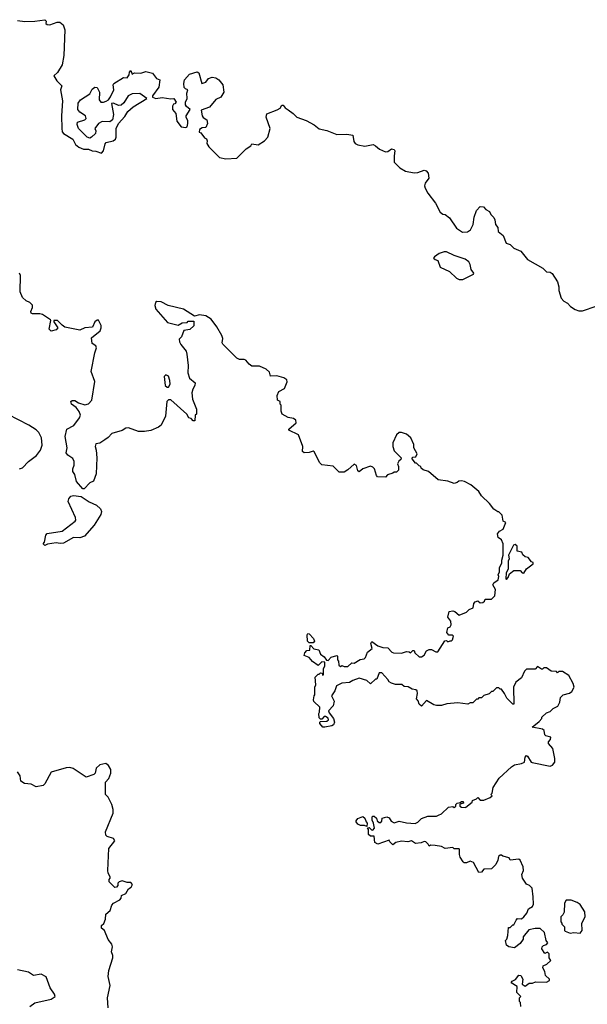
# Model space of a CAD drawing. Extents: x 2086813 to 2278017, y 548126 to 753336.
# Tile 80 of 256: x 2192813 to 2197363, y 591873 to 599766. Entities that reach past the tile are written whole.
import ezdxf

# ---------------------------------------------------------------- set-up
doc = ezdxf.new("R2010")
doc.units = 0

msp = doc.modelspace()

# ---------------------------------------------------------------- linework, layer by layer
at = {"layer": '0CON10XD'}
for points in [[(2192795, 599758.8), (2192855, 599752), (2192935, 599754.3), (2193015, 599766.2), (2193026.7, 599755), (2193023.8, 599735), (2193035, 599726.7), (2193055, 599726.2), (2193115, 599745.7), (2193135.7, 599745.7), (2193162, 599725), (2193175.9, 599685.9), (2193167.9, 599477.9), (2193154.4, 599405.6), (2193116.1, 599343.9), (2193087.5, 599315), (2193111.2, 599275), (2193150, 599235), (2193140.8, 599205), (2193155.5, 599114.5), (2193148.5, 598995), (2193150.5, 598895), (2193155, 598866.7), (2193164, 598855), (2193239.7, 598809.7), (2193261.2, 598765), (2193286.7, 598745), (2193325, 598729.2), (2193365, 598728), (2193395, 598714.2), (2193425, 598711.2), (2193470, 598695), (2193485.9, 598714.1), (2193498.3, 598771.7), (2193507, 598783), (2193563.9, 598796.1), (2193580.7, 598809.3), (2193586.7, 598825), (2193586.7, 598895), (2193606.2, 598935), (2193655, 598990)], [(2193655, 598990), (2193680.7, 599029.3), (2193722.6, 599067.4), (2193832.5, 599135), (2193775.7, 599175.7), (2193715, 599170.6), (2193683.8, 599156.2), (2193649.1, 599100.9), (2193628.1, 599081.9), (2193605, 599078.8), (2193565, 599098), (2193550, 599095), (2193564.4, 599005), (2193556.7, 598963.3), (2193535, 598948.1), (2193475, 598949.2), (2193445, 598933.8), (2193416.7, 598895), (2193422.5, 598875), (2193420, 598855), (2193390, 598825), (2193375, 598817.5), (2193353.9, 598823.9), (2193284.4, 598894.4), (2193273.3, 598925), (2193277.5, 598945), (2193335, 598963.8), (2193346.2, 598975), (2193340, 598995), (2193295, 599024), (2193278.9, 599045), (2193282, 599098), (2193301.2, 599125), (2193375, 599172), (2193395, 599210), (2193415, 599226.2), (2193435, 599222.5), (2193453.3, 599185), (2193450.8, 599125), (2193465, 599103.8), (2193485, 599103.8), (2193507.1, 599112.9), (2193525.7, 599124.3), (2193542.2, 599147.8), (2193567.1, 599205), (2193563.8, 599245), (2193568.8, 599255), (2193645, 599302.5), (2193675, 599300), (2193690, 599325), (2193692.5, 599345), (2193705, 599360), (2193715, 599330), (2193735, 599340), (2193785, 599337.5), (2193825, 599351.2), (2193877, 599337), (2193910, 599295), (2193937.5, 599285), (2193928, 599225), (2193877.5, 599155), (2193877.5, 599145), (2193905, 599133.8), (2193955, 599143.3), (2194025, 599132.5), (2194050, 599135), (2194067.5, 599105), (2194057, 599093), (2194045, 599090), (2194037, 599073), (2194037, 599047), (2194063.8, 599015), (2194074.1, 598954.1), (2194107, 598907), (2194145, 598903.3), (2194155, 598907.5), (2194162.5, 598935), (2194162, 598955), (2194146.7, 598985), (2194148.8, 598995), (2194180, 599045), (2194150.3, 599070.3), (2194143.6, 599083.6), (2194143.8, 599105), (2194155.8, 599135), (2194153.8, 599176.2), (2194160, 599205), (2194141.7, 599211.7), (2194132.5, 599222.5), (2194128, 599255), (2194134.2, 599285), (2194175, 599330.6), (2194235, 599348.8), (2194249.5, 599339.5), (2194273.6, 599253.6), (2194305.6, 599264.4), (2194325.7, 599294.3), (2194355, 599305.7), (2194385, 599300.9), (2194410.6, 599285), (2194440.6, 599245), (2194448.6, 599185), (2194425.4, 599144.6), (2194385, 599127.1), (2194335, 599065.7), (2194269.3, 599040.7), (2194275.7, 598995.7), (2194283.3, 598983.3), (2194312.5, 598962.5), (2194318.2, 598935), (2194305, 598903.3), (2194275, 598900), (2194255, 598886.7), (2194252.5, 598865), (2194265, 598860), (2194295, 598820), (2194310, 598810), (2194317.5, 598795), (2194312.5, 598775), (2194328.3, 598748.3), (2194415, 598662.5), (2194465, 598651.4), (2194553.9, 598656.1), (2194628.3, 598731.7), (2194667.5, 598755), (2194675, 598770), (2194725, 598763.3), (2194775, 598796.2), (2194802, 598825), (2194820, 598895), (2194788.8, 598985), (2194795, 599012.5), (2194876.9, 599043.1), (2194901.7, 599058.3), (2194915, 599080), (2194925, 599080), (2194940.5, 599060.5), (2194965, 599043.8), (2195005.4, 599015.4), (2195035, 598984.2), (2195109.3, 598959.3), (2195174.1, 598924.1), (2195215, 598891.2), (2195275, 598878.8), (2195355, 598846), (2195435, 598847.5), (2195485, 598840), (2195490.5, 598790.5), (2195503.7, 598773.7), (2195525, 598762.7), (2195578.9, 598751.1), (2195647.5, 598765), (2195666.3, 598756.3), (2195697.9, 598727.9), (2195745, 598706), (2195765, 598708.8), (2195795, 598730), (2195815, 598726), (2195820, 598715), (2195814.2, 598675), (2195816, 598625), (2195859.7, 598579.7), (2195905, 598552.5), (2195975, 598539.2), (2196005, 598542.5), (2196055, 598560), (2196072.5, 598555), (2196086.7, 598535), (2196093.3, 598495), (2196063.8, 598455), (2196058.8, 598435), (2196063.8, 598415), (2196086, 598375), (2196146.2, 598295), (2196185, 598223.3), (2196205, 598206.7), (2196225, 598203.3), (2196258, 598178), (2196314.3, 598094.3), (2196363, 598063), (2196404.1, 598065.9), (2196427.9, 598082.1), (2196448.6, 598125), (2196455.8, 598184.2), (2196474.3, 598235.7), (2196505, 598267.5), (2196530, 598265), (2196550, 598245), (2196579.3, 598229.3), (2196590, 598205), (2196615, 598180), (2196623, 598163), (2196627.5, 598125), (2196645, 598100), (2196648.3, 598068.3), (2196690, 598035), (2196712.5, 597975), (2196745, 597963.3), (2196775, 597936), (2196830.3, 597910.3), (2196885, 597843.8), (2197005.5, 597775.5), (2197035, 597746.2), (2197065, 597741.2), (2197081.2, 597731.2), (2197123.3, 597665), (2197133.8, 597625), (2197133.8, 597595), (2197154.1, 597534.1), (2197175, 597508.8), (2197203.8, 597493.8), (2197228.3, 597468.3), (2197265, 597443.3), (2197295, 597433.3), (2197325, 597433.3), (2197435, 597468.8)], [(2196365, 597683.8), (2196450, 597725), (2196452.5, 597735), (2196432.7, 597762.7), (2196425, 597802.5), (2196413.3, 597825), (2196385, 597846), (2196295, 597876.2), (2196235, 597906.2), (2196215, 597906.2), (2196175, 597893.3), (2196137.5, 597865), (2196130, 597855), (2196143, 597843), (2196166.4, 597836.4), (2196185, 597783.3), (2196257.3, 597747.3), (2196315, 597694), (2196335, 597683.8), (2196365, 597683.8)], [(2196031.7, 596171.7), (2196030, 596185), (2196015, 596190), (2195995, 596210), (2195985, 596210), (2195960, 596245), (2195961.7, 596258.3), (2195988.3, 596261.7), (2196000, 596285), (2195972.5, 596335), (2195971.7, 596361.7), (2195947.5, 596415), (2195913.6, 596443.6), (2195875, 596456.7), (2195854.1, 596455.9), (2195835, 596437.5), (2195803.3, 596375), (2195803.3, 596345), (2195815, 596310), (2195870, 596255), (2195868.3, 596241.7), (2195851.7, 596228.3), (2195842.5, 596205), (2195850, 596185), (2195850, 596155), (2195835, 596140), (2195815, 596140), (2195805, 596130), (2195761.7, 596118.3), (2195745, 596100), (2195681.7, 596101.7), (2195673, 596113), (2195657, 596167), (2195645, 596180), (2195625, 596187.5), (2195563, 596167), (2195535, 596142.5), (2195525, 596150), (2195513.6, 596193.6), (2195495, 596203.3), (2195445, 596157.5), (2195415, 596140), (2195375, 596140), (2195325, 596186.7), (2195235, 596197.5), (2195220, 596215), (2195175, 596302.5), (2195165, 596307.5), (2195135, 596297.5), (2195095, 596293.8), (2195080, 596305), (2195083.3, 596345), (2195048.3, 596438.3), (2194970, 596475), (2194970, 596485), (2195030, 596535), (2195027.5, 596555), (2195008.8, 596568.8), (2194965, 596577.5), (2194917.5, 596605), (2194908.3, 596628.3), (2194910, 596675), (2194900, 596685), (2194900, 596705), (2194880, 596715), (2194877.5, 596755), (2194890, 596785), (2194935, 596810), (2194957, 596863), (2194955, 596880), (2194930, 596895), (2194875, 596912.5), (2194825, 596910), (2194815, 596940), (2194790, 596965), (2194735, 596987.5), (2194675, 596990), (2194653.6, 597003.6), (2194625, 597037.5), (2194613, 597043), (2194575, 597043.3), (2194553.9, 597053.9), (2194442.5, 597165), (2194437.5, 597175), (2194440.7, 597210.7), (2194433.3, 597235), (2194393.6, 597303.6), (2194347.5, 597365), (2194305, 597393.3), (2194255, 597400), (2194215, 597390), (2194125.8, 597445.8), (2194004.2, 597474.2), (2193947.5, 597505), (2193912.3, 597507.7), (2193901.4, 597498.6), (2193896, 597475), (2193904.2, 597445), (2193999.3, 597339.3), (2194085, 597317.5), (2194115, 597337.5), (2194155, 597340), (2194165, 597350), (2194208.3, 597348.3), (2194208.3, 597311.7), (2194177, 597283), (2194130, 597275), (2194110, 597225), (2194092.5, 597205), (2194093.8, 597185), (2194105, 597162.5), (2194148.3, 597108.3), (2194153.8, 597085), (2194163.6, 596993.6), (2194160, 596935), (2194173.9, 596893.9), (2194220, 596855), (2194217.5, 596835), (2194200, 596805), (2194192.5, 596775), (2194197.5, 596725), (2194230, 596645), (2194230, 596605), (2194220, 596595), (2194218.3, 596551.7), (2194205, 596550), (2194188.3, 596568.3), (2194170, 596575), (2194152.5, 596605), (2194025, 596720), (2194005, 596720), (2193993.6, 596706.4), (2193981.7, 596588.3), (2193946.7, 596515), (2193925, 596500), (2193865, 596473.3), (2193815, 596466.2), (2193766.4, 596466.4), (2193685, 596493.8), (2193665, 596491.2), (2193635.9, 596474.1), (2193551.7, 596448.3), (2193523, 596417), (2193495, 596397.5), (2193455, 596372.5), (2193423.6, 596366.4), (2193417.5, 596345), (2193425.9, 596315.9), (2193430.6, 596255), (2193426, 596125), (2193405, 596067.5), (2193376.1, 596053.9), (2193330, 596005), (2193320, 596005), (2193267.5, 596065), (2193255, 596120), (2193240, 596145), (2193240, 596165), (2193251.2, 596195), (2193250.8, 596225), (2193239.8, 596249.8), (2193200, 596275), (2193186.2, 596295), (2193194.2, 596335), (2193176.9, 596425), (2193192.5, 596485), (2193246.6, 596513.4), (2193294.2, 596575), (2193300, 596595), (2193291.4, 596625), (2193265, 596658.8), (2193230, 596685), (2193223.8, 596705), (2193235, 596713.3), (2193255, 596713.3), (2193284.3, 596694.3), (2193335, 596679.2), (2193365, 596687.1), (2193390.6, 596715), (2193416.2, 596865), (2193387.5, 596945), (2193416.7, 597095), (2193430, 597135), (2193423, 597153), (2193395, 597170), (2193390, 597215), (2193457.3, 597272.7), (2193466, 597295), (2193465.8, 597314.2), (2193445, 597356.7), (2193435, 597356.7), (2193416.1, 597343.9), (2193397.7, 597302.3), (2193336.1, 597296.1), (2193295, 597276.7), (2193175, 597302), (2193155, 597318.8), (2193116.2, 597355), (2193087.5, 597355), (2193086.2, 597345), (2193120, 597295), (2193105, 597280), (2193065, 597270), (2193050, 597285), (2193063.3, 597355), (2193059.5, 597359.5), (2192995, 597402.5), (2192975, 597409.2), (2192915, 597408.8), (2192906.7, 597415), (2192901.7, 597428.3), (2192915, 597460), (2192915, 597477.5), (2192895, 597500), (2192865, 597512.5), (2192835, 597540), (2192817.5, 597585), (2192820, 597715), (2192812.5, 597735)], [(2194005, 596820), (2194020, 596845), (2194017.5, 596875), (2194005, 596910), (2193985, 596920), (2193972.5, 596905), (2193980, 596835), (2193995, 596820), (2194005, 596820)], [(2192812.5, 596165), (2192836.2, 596175), (2192885, 596223.8), (2192947.6, 596272.4), (2192981.2, 596315), (2192993.9, 596356.1), (2192987.5, 596415), (2192966.1, 596456.1), (2192945, 596477.5), (2192886.1, 596516.1), (2192721.7, 596601.7)], [(2196830, 591855), (2196827, 591887), (2196820, 591895), (2196820, 591925), (2196830, 591935), (2196798.3, 591968.3), (2196800, 592015), (2196752.5, 592045), (2196760.7, 592059.3), (2196787, 592073), (2196815, 592107.5), (2196830, 592105), (2196847.5, 592075), (2196840, 592035), (2196865, 592020), (2196898.3, 592041.7), (2196925, 592042.5), (2196947.5, 592052.5), (2197035, 592050), (2197060, 592065), (2197060, 592075), (2197027.5, 592105), (2197022.5, 592135), (2197007.5, 592165), (2197008.3, 592181.7), (2197040, 592195), (2197070, 592225), (2197057.5, 592245), (2197057.5, 592277.5), (2197045, 592290), (2197021.7, 592281.7), (2196998.3, 592318.3), (2197002.5, 592335), (2197012.5, 592345), (2197037, 592353), (2197047.5, 592365), (2197032.5, 592385), (2197018.8, 592448.8), (2196985, 592480), (2196945, 592480), (2196895, 592470), (2196850, 592415), (2196850, 592395), (2196825, 592360), (2196780, 592325), (2196733, 592333), (2196716.4, 592346.4), (2196707.5, 592385), (2196717.5, 592395), (2196727.5, 592425), (2196731.7, 592488.3), (2196745, 592490), (2196765, 592510), (2196775, 592510), (2196791.7, 592548.3), (2196805, 592560), (2196835, 592557.5), (2196855, 592574), (2196878.8, 592605), (2196890.7, 592639.3), (2196925, 592657.5), (2196932.5, 592675), (2196930, 592735), (2196920, 592805), (2196900, 592825), (2196877, 592837), (2196843.3, 592885), (2196837.5, 592915), (2196852.5, 592945), (2196850, 592975), (2196825, 593030), (2196815, 593037.5), (2196745, 593030), (2196737, 593047), (2196685, 593060), (2196675, 593070), (2196665, 593070), (2196651.7, 593058.3), (2196645, 593030), (2196630, 592995), (2196595, 592960), (2196535, 592957.5), (2196515, 592932.5), (2196495, 592930), (2196450.7, 593010.7), (2196425, 593020), (2196395, 593007.5), (2196375, 593007.5), (2196367.5, 593015), (2196343.6, 593053.6), (2196337.5, 593075), (2196340, 593115), (2196335, 593120), (2196295, 593120), (2196285, 593130), (2196225, 593122.5), (2196195, 593137.5), (2196145, 593147.5), (2196105, 593150), (2196095, 593140), (2196088.3, 593158.3), (2196070, 593175), (2196055, 593177.5), (2196031.7, 593168.3), (2195985, 593162.5), (2195955, 593182.5), (2195925, 593176.7), (2195875, 593181.2), (2195828.3, 593171.7), (2195805, 593152.5), (2195780, 593175), (2195775, 593190), (2195685, 593156.7), (2195660.5, 593170.5), (2195655, 593220), (2195625, 593222.5), (2195610, 593235), (2195610, 593275), (2195601.7, 593288.3), (2195615, 593290), (2195633, 593273), (2195645, 593270), (2195657.5, 593285), (2195650, 593325), (2195638.3, 593348.3), (2195637.5, 593375), (2195645, 593382.5), (2195655, 593382.5), (2195672.5, 593365), (2195680, 593345), (2195695, 593330), (2195708.3, 593331.7), (2195717.5, 593342.5), (2195720, 593365), (2195755, 593376.7), (2195775, 593367.5), (2195790.7, 593340.7), (2195815, 593327.5), (2195855, 593341.2), (2195915, 593327.5), (2195983, 593323), (2196005, 593332.5), (2196035, 593363.3), (2196085, 593382.5), (2196155, 593382.5), (2196171.7, 593388.3), (2196195, 593400), (2196250, 593455), (2196285, 593460), (2196295, 593450), (2196308.3, 593461.7), (2196310, 593475), (2196320, 593485), (2196345, 593490), (2196355, 593500), (2196368.3, 593498.3), (2196370, 593485), (2196341.7, 593478.3), (2196341.7, 593461.7), (2196355, 593452.5), (2196385, 593450), (2196390, 593455), (2196440, 593495), (2196441.7, 593508.3), (2196475, 593520), (2196485, 593530), (2196505, 593510), (2196535, 593510), (2196585, 593530), (2196600, 593545), (2196590, 593555), (2196600, 593565), (2196608.3, 593611.7), (2196657.5, 593685), (2196755, 593777.5), (2196778.3, 593791.7), (2196836.4, 593803.6), (2196860, 593815), (2196863.8, 593855), (2196875, 593867.5), (2196885, 593862.5), (2196912.5, 593815), (2196920.7, 593810.7), (2197065, 593783.3), (2197085, 593790), (2197102.5, 593815), (2197103.3, 593845), (2197086.7, 593925), (2197052.5, 593965), (2197053.3, 593976.7), (2197067.5, 593995), (2197070, 594015), (2197030, 594025), (2197023, 594033), (2197017, 594067), (2197005, 594080), (2196920, 594095), (2196978.3, 594141.7), (2197000, 594165), (2197000, 594175), (2197035, 594210), (2197065, 594220), (2197090, 594245), (2197126.4, 594263.6), (2197142.5, 594295), (2197148.3, 594331.7), (2197170, 594355), (2197221.7, 594368.3), (2197239.3, 594380.7), (2197257.5, 594415), (2197250, 594445), (2197215, 594510), (2197165, 594540), (2197135, 594540), (2197125, 594530), (2197115, 594540), (2197073, 594543), (2197035, 594570), (2197015, 594570), (2197005, 594560), (2196995, 594560), (2196965, 594580), (2196945, 594560), (2196875, 594560), (2196860, 594545), (2196835, 594490), (2196790, 594455), (2196772.5, 594415), (2196775, 594280), (2196765, 594280), (2196717, 594327), (2196700, 594365), (2196675, 594400), (2196665, 594400), (2196655, 594410), (2196635, 594410), (2196605, 594380), (2196595, 594380), (2196577, 594363), (2196535, 594350), (2196515, 594330), (2196495, 594330), (2196485, 594320), (2196475, 594320), (2196445, 594290), (2196425, 594290), (2196405, 594280), (2196325, 594290), (2196238.3, 594281.7), (2196195, 594267.5), (2196155, 594267.5), (2196133.3, 594273.3), (2196075, 594307.5), (2196035, 594262.5), (2196015, 594280), (2196007, 594307), (2195993, 594323), (2196002.5, 594365), (2196000, 594385), (2195990, 594395), (2195958.3, 594398.3), (2195927, 594417), (2195895, 594420), (2195877, 594437), (2195825, 594437.5), (2195795, 594446.7), (2195775, 594457.5), (2195765, 594477.5), (2195715, 594530), (2195695, 594530), (2195675, 594480), (2195665, 594480), (2195625, 594442.5), (2195595, 594470), (2195535, 594486.7), (2195485, 594470), (2195456.4, 594453.6), (2195395, 594446.7), (2195353.6, 594426.4), (2195340, 594385), (2195313.3, 594345), (2195333, 594303), (2195326.2, 594265), (2195290, 594225), (2195295, 594210), (2195330, 594165), (2195336.7, 594135), (2195327.5, 594115), (2195315, 594106.7), (2195260, 594095), (2195242.5, 594095), (2195220, 594125), (2195220, 594135), (2195225, 594140), (2195275, 594142.5), (2195287.5, 594155), (2195287, 594167), (2195265, 594180), (2195255, 594180), (2195235, 594160), (2195225, 594160), (2195215, 594170), (2195210, 594205), (2195217.5, 594215), (2195220, 594255), (2195171.7, 594301.7), (2195167.5, 594315), (2195173, 594347), (2195180, 594355), (2195180, 594415), (2195187.5, 594435), (2195183, 594497), (2195205, 594520), (2195215, 594520), (2195225, 594530), (2195238.3, 594528.3), (2195241.7, 594511.7), (2195250, 594515), (2195250, 594565), (2195260, 594585), (2195260, 594615), (2195235, 594620), (2195205, 594590), (2195160.7, 594620.7), (2195135, 594652.5), (2195095, 594670), (2195098.3, 594691.7), (2195115, 594710), (2195138.3, 594711.7), (2195141.7, 594748.3), (2195148.3, 594748.3), (2195172.5, 594722.5), (2195210, 594715), (2195225, 594680), (2195255, 594660), (2195271.7, 594631.7), (2195285, 594630), (2195310, 594655), (2195355, 594670), (2195360, 594665), (2195360, 594635), (2195370, 594625), (2195371.7, 594591.7), (2195385, 594582.5), (2195395, 594590), (2195415, 594582.5), (2195445, 594582.5), (2195475, 594610), (2195495, 594607.5), (2195543, 594637), (2195575, 594642.5), (2195586.4, 594653.6), (2195602.5, 594695), (2195640, 594725), (2195627.5, 594765), (2195635, 594782.5), (2195685, 594746.7), (2195725, 594732.5), (2195765, 594730), (2195797, 594697), (2195810.7, 594690.7), (2195875, 594687.5), (2195915, 594702.5), (2195935, 594700), (2195945, 594690), (2195965, 594710), (2195975, 594710), (2195981.7, 594691.7), (2196015, 594657.5), (2196035, 594657.5), (2196055, 594672.5), (2196073.6, 594706.4), (2196095, 594717.5), (2196115, 594717.5), (2196148.3, 594698.3), (2196165, 594700), (2196221.7, 594788.3), (2196235, 594790), (2196245, 594780), (2196263, 594787), (2196275, 594787.5), (2196282.5, 594795), (2196290, 594825), (2196281.7, 594831.7), (2196253, 594833), (2196237.5, 594855), (2196245, 594890), (2196265, 594900), (2196272.5, 594915), (2196270, 594945), (2196246.4, 594976.4), (2196257, 595023), (2196285, 595026.7), (2196301.7, 595021.7), (2196337, 594993), (2196395, 595017.5), (2196415, 595037.5), (2196448.3, 595051.7), (2196453, 595087), (2196465, 595100), (2196485, 595107.5), (2196505, 595092.5), (2196527, 595093), (2196540, 595105), (2196545, 595120), (2196595, 595120), (2196623.3, 595146.7), (2196628.3, 595198.3), (2196606.7, 595235), (2196615, 595252.5), (2196650, 595275), (2196653, 595303), (2196647.5, 595315), (2196659.3, 595340.7), (2196658.8, 595375), (2196679.3, 595410.7), (2196677.5, 595435), (2196690, 595475), (2196690, 595565), (2196675, 595597.5), (2196647.5, 595615), (2196642.5, 595645), (2196660, 595665), (2196688.3, 595681.7), (2196710, 595735), (2196690, 595745), (2196680, 595795), (2196655, 595820), (2196645, 595820), (2196613.6, 595843.6), (2196578.3, 595888.3), (2196515, 595950), (2196492.5, 595985), (2196428.3, 596038.3), (2196380, 596065), (2196355, 596070), (2196333, 596067), (2196320, 596055), (2196295, 596047.5), (2196245, 596067.5), (2196168.3, 596078.3), (2196090, 596145), (2196048.3, 596158.3), (2196031.7, 596171.7)], [(2193015, 595552.5), (2193002.5, 595565), (2193011.7, 595578.3), (2193023.3, 595635), (2193035, 595647.5), (2193153.9, 595666.1), (2193257.5, 595745), (2193262.5, 595755), (2193260, 595775), (2193202.5, 595905), (2193206.7, 595925), (2193224.2, 595945.8), (2193245, 595952), (2193305, 595943.6), (2193370.2, 595900.2), (2193429.2, 595875), (2193460.6, 595845), (2193468.1, 595825), (2193465, 595800), (2193410, 595715), (2193332.6, 595627.4), (2193295, 595613.1), (2193245.7, 595614.3), (2193165, 595570.6), (2193137.3, 595567.3), (2193105, 595573.8), (2193037, 595563), (2193015, 595552.5)], [(2196715, 595280), (2196730, 595295), (2196740, 595325), (2196775, 595350), (2196825, 595350), (2196841.7, 595331.7), (2196855, 595330), (2196877, 595363), (2196930, 595405), (2196930, 595415), (2196915, 595420), (2196890, 595455), (2196865, 595460), (2196847, 595477), (2196838.3, 595498.3), (2196800, 595505), (2196800, 595545), (2196785, 595560), (2196772.5, 595555), (2196731.2, 595475), (2196736, 595445), (2196730, 595425), (2196728.3, 595361.7), (2196713, 595333), (2196710, 595285), (2196715, 595280)], [(2195165, 594770), (2195135, 594770), (2195120, 594785), (2195117.5, 594835), (2195123, 594847), (2195135, 594842.5), (2195167.5, 594805), (2195177.5, 594785), (2195165, 594770)], [(2193523.3, 591845), (2193516.2, 591925), (2193537.5, 592025), (2193522, 592095), (2193529.2, 592145), (2193559.2, 592245), (2193560, 592265), (2193550, 592295), (2193556.7, 592335), (2193552.5, 592355), (2193523, 592393), (2193492.5, 592465), (2193470, 592485), (2193470, 592505), (2193488.3, 592521.7), (2193502.5, 592555), (2193503.3, 592595), (2193537.5, 592625), (2193551.7, 592668.3), (2193566.4, 592683.6), (2193615, 592710), (2193626.7, 592725), (2193630, 592745), (2193665, 592762.5), (2193685, 592800), (2193706.4, 592813.6), (2193717.5, 592835), (2193705, 592850), (2193675, 592850), (2193635, 592862.5), (2193610, 592855), (2193600, 592845), (2193600, 592825), (2193588.3, 592811.7), (2193575, 592810), (2193530, 592855), (2193530, 592875), (2193540, 592885), (2193540, 592895), (2193522.5, 592925), (2193520, 592945), (2193527, 593123), (2193576.7, 593185), (2193565, 593202.5), (2193515, 593217.5), (2193505, 593230), (2193501.2, 593255), (2193562.5, 593405), (2193562.5, 593435), (2193552.5, 593475), (2193522.5, 593535), (2193502.5, 593555), (2193500, 593655), (2193527, 593683), (2193543, 593727), (2193543.3, 593755), (2193525, 593787.5), (2193505, 593802.5), (2193455, 593793.3), (2193426.7, 593765), (2193417.5, 593725), (2193407.5, 593715), (2193345, 593693.8), (2193243.1, 593763.1), (2193215, 593771.9), (2193185, 593770), (2193067, 593733), (2193015, 593640), (2193002.5, 593627.5), (2192945, 593617.5), (2192905, 593637.5), (2192852.3, 593642.3), (2192821.7, 593661.7), (2192816.2, 593705), (2192795.7, 593735.7)], [(2195595, 593300), (2195577.5, 593307.5), (2195545, 593307.5), (2195525, 593317.5), (2195510, 593335), (2195510, 593345), (2195525, 593362.5), (2195565, 593380), (2195580, 593365), (2195590, 593335), (2195600, 593325), (2195595, 593300)], [(2197305, 592443.3), (2197322.5, 592465), (2197320, 592525), (2197346.4, 592573.6), (2197342.5, 592615), (2197305, 592672.5), (2197280.7, 592690.7), (2197235, 592707.5), (2197195, 592707.5), (2197180, 592685), (2197177, 592613), (2197168.3, 592591.7), (2197150, 592575), (2197150, 592535), (2197160, 592525), (2197160, 592515), (2197180, 592495), (2197180, 592465), (2197185, 592460), (2197225, 592443.3), (2197255, 592448.8), (2197305, 592443.3)], [(2192896, 591855), (2192935.7, 591884.3), (2193065, 591913.3), (2193096.7, 591935), (2193092.5, 591955), (2193056.7, 592005), (2193025, 592092.5), (2192985, 592113.8), (2192925, 592104), (2192885, 592130.8), (2192795, 592148.6)]]:
    msp.add_lwpolyline(points, dxfattribs=at)

doc.saveas('drawing.dxf')
